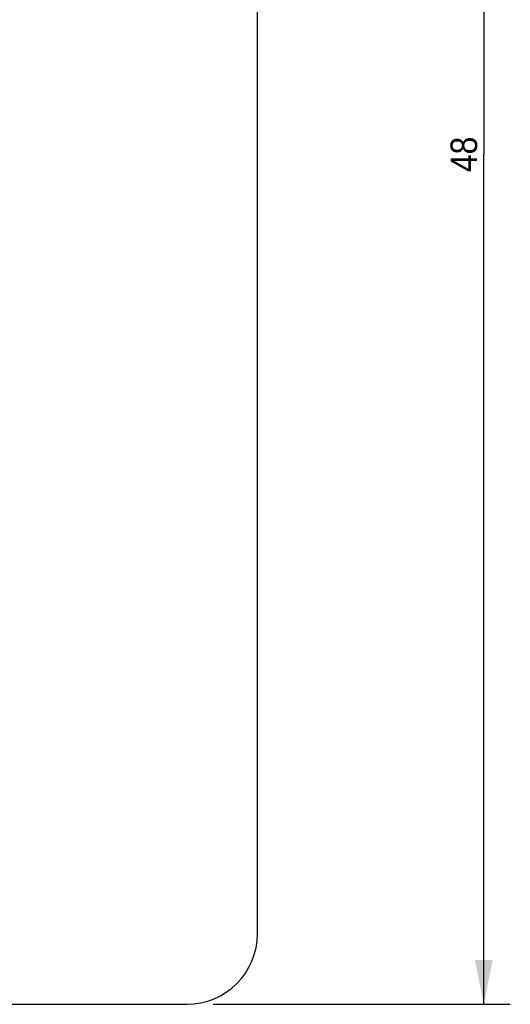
# Model space of a CAD drawing. Header units: millimetres. Extents: x 0 to 420, y -116 to 297.
# Tile 44 of 73: x 253 to 281, y 88 to 144. Entities that reach past the tile are written whole.
import ezdxf

# ---------------------------------------------------------------- set-up
doc = ezdxf.new("R2010")
doc.units = ezdxf.units.MM
doc.header["$LTSCALE"] = 23.1
doc.layers.get('0').update_dxf_attribs({"linetype": 'CONTINUOUS'})
doc.styles.get("Standard").update_dxf_attribs({"font": 'txt', "width": 0.9})
doc.dimstyles.new('DIMSTYLE_1', dxfattribs={"dimtxt": 1.5, "dimasz": 2.5, "dimexe": 1.5, "dimexo": 1.5, "dimgap": 0.375, "dimtad": 1, "dimdec": 0, "dimlfac": 0.5, "dimzin": 0, "dimdsep": 46, "dimtxsty": 'Standard', "dimblk": '_FILLED', "dimblk1": '_FILLED', "dimblk2": '_FILLED', "dimcen": 0.09, "dimazin": 0, "dimtp": 0.3, "dimtm": 0.3, "dimtfac": 1, "dimtdec": 0, "dimtofl": 0, "dimtmove": 0, "dimatfit": 3, "dimldrblk": '_FILLED', "dimfxl": 0, "dimtolj": 1, "dimtzin": 0, "dimarcsym": 0})

# ---------------------------------------------------------------- blocks, each defined once
blk = doc.blocks.new('_FILLED')
at = {"color": 0, "linetype": 'ByBlock'}
blk.add_solid([(0, 0), (-1, 0.2), (-1, -0.2)], dxfattribs=at)
blk = doc.blocks.new('*D2')
at = {"color": 2, "linetype": 'Continuous'}
for p, q in [((263.935, 184.033), (280.711, 184.033)), ((279.211, 184.033), (279.211, 136.033)), ((279.211, 88.033), (279.211, 136.033)), ((263.935, 88.033), (280.711, 88.033))]:
    blk.add_line(p, q, dxfattribs=at)
at = {"color": 2, "linetype": 'Continuous', "xscale": 2.5, "yscale": 2.5, "zscale": 2.5}
for p, rotation in [((279.211, 184.033), 90), ((279.211, 88.033), 270)]:
    blk.add_blockref('_FILLED', p, dxfattribs=dict(at, rotation=rotation))
at = {"color": 2, "linetype": 'Continuous', "insert": (277.336, 136.033), "char_height": 1.5, "width": 2.7, "attachment_point": 2, "rotation": 90, "line_spacing_factor": 0.9}
blk.add_mtext('48', dxfattribs=at)

msp = doc.modelspace()

# ---------------------------------------------------------------- linework, layer by layer
at = {"color": 7, "linetype": 'Continuous'}
for p, q in [((266.435, 92.033), (266.435, 180.033)), ((70.435, 88.033), (262.435, 88.033))]:
    msp.add_line(p, q, dxfattribs=at)
msp.add_arc((262.435, 92.033), 4, 270, 360, dxfattribs=at)

# ---------------------------------------------------------------- dimensions: what is measured, and where the dimension line sits
at = {"color": 2, "linetype": 'Continuous'}
dim = msp.add_linear_dim(base=(279.211, 88.033), p1=(262.435, 184.033), p2=(262.435, 88.033), angle=270, dimstyle='DIMSTYLE_1', dxfattribs=at)
dim.commit()
dim.dimension.update_dxf_attribs({"geometry": '*D2', "text_midpoint": (279.211, 136.075), "dimtype": 160})

doc.saveas('drawing.dxf')
